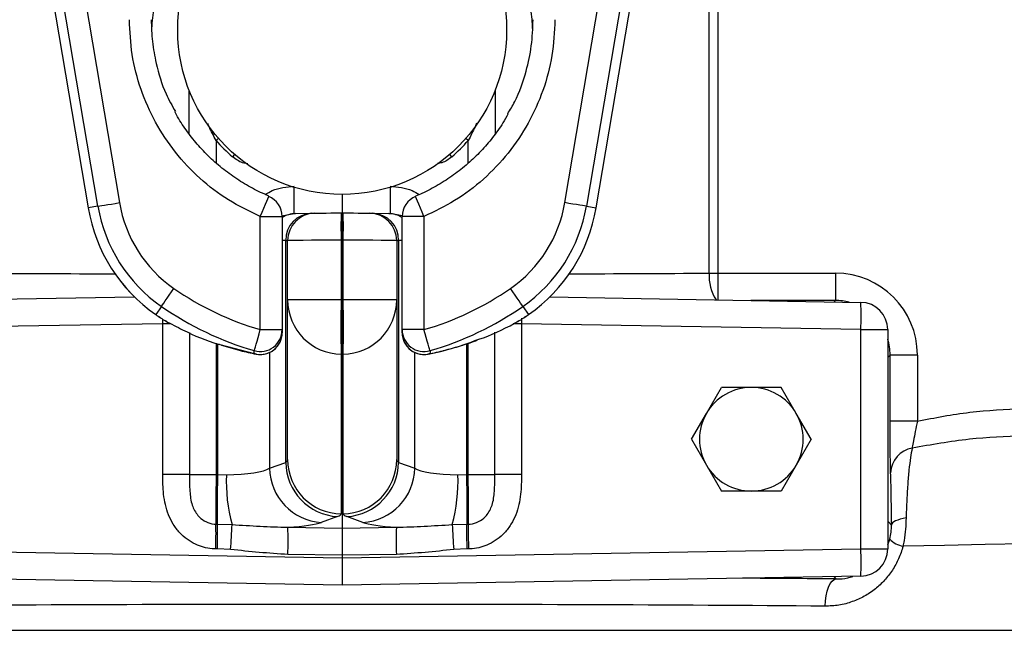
# Model space of a CAD drawing. Header units: millimetres. Extents: x 2741 to 5178, y 1680 to 6494.
# Tile 4 of 30: x 3678 to 4039, y 3010 to 3234. Entities that reach past the tile are written whole.
import ezdxf

# ---------------------------------------------------------------- set-up
doc = ezdxf.new("R2010")
doc.units = ezdxf.units.MM
doc.header["$LTSCALE"] = 2

msp = doc.modelspace()

# ---------------------------------------------------------------- linework, layer by layer
at = {"color": 7, "linetype": 'Continuous', "lineweight": 25}
for p, q in [((3656.95, 3439.75), (3703.44, 3165.15)), ((3656.96, 3439.75), (3703.44, 3165.15)), ((3889.67, 3165.15), (3936.16, 3439.75)), ((3889.68, 3165.15), (3936.16, 3439.75)), ((3931.15, 3141.26), (3931.15, 3345.41)), ((3934.27, 3345.41), (3934.27, 3141.26)), ((3707.02, 3165.76), (3692.71, 3250.28)), ((3700.6, 3251.61), (3714.91, 3167.09)), ((3878.21, 3167.09), (3892.52, 3251.61)), ((3900.4, 3250.28), (3886.09, 3165.76)), ((3740.51, 3192.27), (3740.51, 3208.14)), ((3852.61, 3208.14), (3852.61, 3192.22)), ((3796.56, 3170.09), (3796.56, 3163.39)), ((3707.02, 3165.76), (3703.44, 3165.15)), ((3703.44, 3165.15), (3703.44, 3165.15)), ((3779.44, 3163.09), (3785.36, 3163.19)), ((3796.21, 3163.38), (3796.56, 3163.39)), ((3796.56, 3163.39), (3796.91, 3163.38)), ((3796.56, 3163.39), (3796.56, 3153.39)), ((3807.75, 3163.19), (3813.68, 3163.09)), ((3886.09, 3165.76), (3889.67, 3165.15)), ((3889.67, 3165.15), (3889.68, 3165.15)), ((3766.56, 3120.55), (3766.56, 3162.02)), ((3766.56, 3162.02), (3774.56, 3162.02)), ((3774.56, 3162.02), (3774.56, 3120.55)), ((3826.56, 3162.02), (3818.56, 3162.02)), ((3818.56, 3120.55), (3818.56, 3162.02)), ((3826.56, 3162.02), (3826.56, 3120.55)), ((3775.88, 3071.93), (3775.88, 3153.19)), ((3776.56, 3131.47), (3776.56, 3153.21)), ((3796.56, 3153.39), (3796.21, 3153.38)), ((3796.21, 3153.38), (3796.21, 3131.47)), ((3796.91, 3153.38), (3796.56, 3153.39)), ((3796.56, 3153.39), (3796.56, 3131.46)), ((3796.91, 3131.47), (3796.91, 3153.38)), ((3816.56, 3153.21), (3816.56, 3131.47)), ((3817.24, 3153.19), (3817.24, 3071.93)), ((3931.15, 3141.26), (3934.27, 3141.26)), ((3934.27, 3141.26), (3977.44, 3141.26)), ((3977.44, 3141.26), (3977.44, 3131.26)), ((3606.38, 3130.56), (3720.44, 3132.55)), ((3796.21, 3131.47), (3776.56, 3131.47)), ((3776.56, 3072.95), (3776.56, 3131.47)), ((3796.21, 3131.47), (3796.56, 3131.46)), ((3796.56, 3131.46), (3796.91, 3131.47)), ((3796.56, 3131.46), (3796.56, 3111.56)), ((3816.56, 3131.47), (3796.91, 3131.47)), ((3816.56, 3131.47), (3816.56, 3072.95)), ((3872.68, 3132.55), (3986.73, 3130.56)), ((3730.31, 3129.07), (3728.24, 3126.08)), ((3862.8, 3129.07), (3864.88, 3126.08)), ((3730.8, 3122.73), (3606.38, 3120.56)), ((3730.8, 3067.46), (3730.8, 3122.73)), ((3732.25, 3123.43), (3731.75, 3123.74)), ((3861.37, 3123.74), (3860.86, 3123.43)), ((3862.31, 3122.73), (3862.31, 3067.46)), ((3986.73, 3120.56), (3862.31, 3122.73)), ((3766.56, 3120.55), (3774.56, 3120.55)), ((3774.56, 3120.55), (3774.56, 3119.44)), ((3826.56, 3120.55), (3818.56, 3120.55)), ((3818.56, 3119.44), (3818.56, 3120.55)), ((3986.73, 3040.21), (3986.73, 3120.56)), ((3986.73, 3120.56), (3996.56, 3120.56)), ((3996.56, 3120.56), (3996.56, 3040.21)), ((3765, 3111.6), (3764.36, 3111.76)), ((3796.56, 3111.56), (3796.21, 3111.57)), ((3796.21, 3111.57), (3796.21, 3053.06)), ((3796.91, 3111.57), (3796.56, 3111.56)), ((3796.56, 3111.56), (3796.56, 3047.81)), ((3796.91, 3053.06), (3796.91, 3111.57)), ((3997.43, 3111.26), (3996.56, 3110.39)), ((3997.43, 3087.04), (3997.43, 3111.26)), ((4007.43, 3111.26), (3997.43, 3111.26)), ((4007.43, 3111.26), (4007.43, 3087.04)), ((3930.1, 3089.89), (3935.59, 3099.39)), ((3963.01, 3089.89), (3957.53, 3099.39)), ((3924.62, 3080.39), (3930.1, 3089.89)), ((3968.5, 3080.39), (3963.01, 3089.89)), ((4007.43, 3087.04), (3997.43, 3087.04)), ((3924.62, 3080.39), (3930.1, 3070.89)), ((3968.5, 3080.39), (3963.01, 3070.89)), ((3769.95, 3069.8), (3775.88, 3071.93)), ((3817.24, 3071.93), (3823.16, 3069.8)), ((3930.1, 3070.89), (3935.59, 3061.39)), ((3963.01, 3070.89), (3957.53, 3061.39)), ((3740.57, 3067.46), (3730.8, 3067.46)), ((3740.57, 3067.46), (3750.34, 3067.46)), ((3750.34, 3067.46), (3750.98, 3067.45)), ((3750.98, 3067.45), (3754.11, 3067.41)), ((3839, 3067.41), (3842.13, 3067.45)), ((3842.13, 3067.45), (3842.78, 3067.46)), ((3842.78, 3067.46), (3852.55, 3067.46)), ((3862.31, 3067.46), (3852.55, 3067.46)), ((3794.85, 3052.03), (3788.92, 3049.9)), ((3804.19, 3049.9), (3798.27, 3052.03)), ((3996.56, 3050.38), (3997.97, 3048.97)), ((3750.29, 3049.29), (3750.9, 3049.28)), ((3750.9, 3049.28), (3756.19, 3049.13)), ((3776.68, 3048.12), (3796.56, 3047.81)), ((3796.56, 3047.81), (3816.44, 3048.12)), ((3796.56, 3047.81), (3796.56, 3037.86)), ((3836.93, 3049.13), (3842.21, 3049.28)), ((3842.21, 3049.28), (3842.82, 3049.29)), ((3996.56, 3041.76), (3997.3, 3043.79)), ((3606.38, 3040.21), (3796.56, 3036.89)), ((3750.86, 3040.19), (3750.25, 3040.2)), ((3755.66, 3039.99), (3750.86, 3040.19)), ((3796.56, 3036.89), (3986.73, 3040.21)), ((3842.26, 3040.19), (3837.45, 3039.99)), ((3842.86, 3040.2), (3842.26, 3040.19)), ((3986.73, 3040.21), (3996.56, 3040.21)), ((3796.56, 3037.86), (3776.68, 3038.17)), ((3816.44, 3038.17), (3796.56, 3037.86)), ((3796.56, 3037.86), (3796.56, 3036.89)), ((3796.56, 3036.89), (3796.56, 3026.89)), ((3796.56, 3026.89), (3606.38, 3030.21)), ((3986.73, 3030.21), (3796.56, 3026.89))]:
    msp.add_line(p, q, dxfattribs=at)
at = {"color": 8, "linetype": 'Continuous', "lineweight": 25}
for p, q in [((3750.34, 3189.89), (3750.34, 3181.69)), ((3842.78, 3181.54), (3842.78, 3189.89)), ((3774.5, 3162.32), (3778.91, 3163.08)), ((3818.62, 3162.32), (3814.2, 3163.08)), ((3775.88, 3153.19), (3774.56, 3153.17)), ((3818.56, 3153.17), (3817.24, 3153.19)), ((3934.27, 3141.26), (3934.27, 3131.47)), ((3977.44, 3131.26), (3946.38, 3131.26)), ((3976.9, 3130.73), (3977.44, 3131.26)), ((3730.8, 3122.73), (3730.78, 3124.36)), ((3733.76, 3122.73), (3730.8, 3122.73)), ((3862.31, 3122.73), (3859.2, 3122.73)), ((3740.57, 3119.51), (3740.57, 3067.46)), ((3852.55, 3067.46), (3852.55, 3119.58)), ((3750.34, 3115.6), (3750.34, 3067.46)), ((3750.98, 3067.45), (3750.98, 3115.34)), ((3842.13, 3115.35), (3842.13, 3067.45)), ((3842.78, 3067.46), (3842.78, 3115.58)), ((3751.76, 3115.11), (3764.36, 3111.76)), ((3769.95, 3112.2), (3769.95, 3069.8)), ((3823.16, 3069.8), (3823.16, 3112.2)), ((3828.75, 3111.76), (3828.11, 3111.6)), ((3977.73, 3029.22), (3976.9, 3030.04)), ((3364.56, 3010.39), (4228.56, 3010.39))]:
    msp.add_line(p, q, dxfattribs=at)
at = {"color": 8, "linetype": 'Continuous', "lineweight": 25, "flags": 128}
for points in [[(3751.2, 3190.65), (3751.16, 3190.61), (3750.34, 3189.89)], [(3842.78, 3189.89), (3841.96, 3190.61), (3841.91, 3190.65)], [(3757.08, 3184.8), (3757.05, 3184.76), (3756.33, 3183.93)], [(3836.78, 3183.92), (3836.06, 3184.75), (3836.03, 3184.8)], [(3766.56, 3162.02), (3767.22, 3163.61), (3767.85, 3165.12), (3768.42, 3166.49), (3768.9, 3167.64), (3769.28, 3168.54), (3769.53, 3169.13), (3769.63, 3169.39), (3769.64, 3169.4)], [(3826.56, 3162.02), (3825.9, 3163.61), (3825.26, 3165.12), (3824.69, 3166.49), (3824.21, 3167.64), (3823.84, 3168.54), (3823.59, 3169.13), (3823.48, 3169.39), (3823.48, 3169.4)], [(4046.82, 3042.06), (4032.33, 3041.78), (4017.44, 3041.5), (4002.2, 3041.21)]]:
    msp.add_lwpolyline(points, dxfattribs=at)
at = {"color": 7, "linetype": 'Continuous', "lineweight": 25, "flags": 128}
for points in [[(3707.02, 3165.76), (3707.22, 3165.79), (3707.7, 3165.87), (3708.44, 3166), (3709.43, 3166.16), (3710.61, 3166.36), (3711.95, 3166.59), (3713.4, 3166.84), (3714.91, 3167.09)], [(3886.09, 3165.76), (3885.89, 3165.79), (3885.42, 3165.87), (3884.67, 3166), (3883.69, 3166.16), (3882.51, 3166.36), (3881.16, 3166.59), (3879.71, 3166.84), (3878.21, 3167.09)], [(3778.91, 3163.08), (3779.1, 3163.08), (3779.27, 3163.08), (3779.44, 3163.09)], [(3785.36, 3163.19), (3785.93, 3163.2), (3786.27, 3163.21), (3786.38, 3163.21)], [(3786.38, 3163.21), (3786.57, 3163.21), (3787.13, 3163.22), (3788.03, 3163.24), (3789.25, 3163.26), (3790.74, 3163.28), (3792.44, 3163.31), (3794.28, 3163.35), (3796.21, 3163.38)], [(3796.91, 3163.38), (3798.83, 3163.35), (3800.68, 3163.31), (3802.38, 3163.28), (3803.86, 3163.26), (3805.08, 3163.24), (3805.99, 3163.22), (3806.54, 3163.21), (3806.73, 3163.21)], [(3806.73, 3163.21), (3806.85, 3163.21), (3807.19, 3163.2), (3807.75, 3163.19)], [(3796.21, 3153.38), (3792.36, 3153.35), (3788.66, 3153.32), (3785.27, 3153.29), (3782.29, 3153.26), (3779.86, 3153.24), (3778.05, 3153.22), (3776.93, 3153.21), (3776.56, 3153.21)], [(3816.56, 3153.21), (3816.18, 3153.21), (3815.07, 3153.22), (3813.26, 3153.24), (3810.82, 3153.26), (3807.85, 3153.29), (3804.45, 3153.32), (3800.76, 3153.35), (3796.91, 3153.38)], [(3730.31, 3129.07), (3730.42, 3129.23), (3730.7, 3129.63), (3731.13, 3130.25), (3731.7, 3131.07), (3732.39, 3132.05), (3733.16, 3133.17), (3734, 3134.38), (3734.87, 3135.63)], [(3862.8, 3129.07), (3862.69, 3129.23), (3862.41, 3129.63), (3861.98, 3130.25), (3861.41, 3131.07), (3860.73, 3132.05), (3859.95, 3133.17), (3859.11, 3134.38), (3858.24, 3135.63)], [(3764.34, 3112.87), (3764.39, 3113.06), (3764.53, 3113.53), (3764.74, 3114.25), (3765.01, 3115.21), (3765.35, 3116.36), (3765.73, 3117.67), (3766.13, 3119.08), (3766.56, 3120.55)], [(3828.78, 3112.87), (3828.72, 3113.06), (3828.59, 3113.53), (3828.38, 3114.25), (3828.1, 3115.21), (3827.77, 3116.36), (3827.39, 3117.67), (3826.98, 3119.08), (3826.56, 3120.55)], [(3764.36, 3111.76), (3764.35, 3112.34), (3764.34, 3112.87)], [(3828.78, 3112.87), (3828.77, 3112.28), (3828.75, 3111.76)], [(3750.9, 3049.28), (3750.88, 3050.65), (3750.87, 3052.36), (3750.86, 3054.38), (3750.87, 3056.66), (3750.88, 3059.16), (3750.91, 3061.83), (3750.94, 3064.61), (3750.98, 3067.45)], [(3842.13, 3067.45), (3842.17, 3064.61), (3842.21, 3061.83), (3842.23, 3059.16), (3842.25, 3056.66), (3842.25, 3054.38), (3842.25, 3052.36), (3842.24, 3050.65), (3842.21, 3049.28)], [(4003.32, 3051.55), (4002.18, 3051.34), (4001.14, 3051.09), (4000.23, 3050.8), (3999.45, 3050.47), (3998.83, 3050.12), (3998.37, 3049.75), (3998.08, 3049.36), (3997.97, 3048.97)], [(3973.63, 3019.22), (3973.72, 3021.15), (3973.96, 3023.01), (3974.34, 3024.72), (3974.85, 3026.23), (3975.47, 3027.48), (3976.18, 3028.41), (3976.94, 3029), (3977.73, 3029.22)]]:
    msp.add_lwpolyline(points, dxfattribs=at)
at = {"color": 7, "linetype": 'Continuous', "lineweight": 25}
msp.add_circle((3796.56, 3230.39), 60.3, dxfattribs=at)
for centre, radius, start, end in [((3766.56, 3162.02), 8, 0, 67.3483), ((3826.56, 3162.02), 8, 112.6517, 180), ((3762.32, 3175.12), 48.08, 189.6078, 235.2007), ((3830.8, 3175.12), 48.08, 304.7993, 350.3922), ((3762.32, 3175.12), 59.72, 189.6078, 235.2007), ((3762.32, 3175.12), 59.71, 189.6078, 235.2007), ((3762.32, 3175.12), 56.08, 189.6078, 235.2007), ((3785.7, 3153.37), 9.83, 91.9892, 181.0322), ((3786.56, 3153.21), 10, 91, 180), ((3939.49, 3158.38), 143.37, 178.0017, 181.9983), ((3653.63, 3158.38), 143.37, 358.0017, 1.9983), ((3806.56, 3153.21), 10, 0, 89), ((3807.41, 3153.37), 9.83, 358.9678, 88.0108), ((3821.84, 3621.18), 458.17, 268.9791, 269.0448), ((3830.8, 3175.12), 56.08, 304.7993, 350.3922), ((3830.8, 3175.12), 59.72, 304.7993, 350.3922), ((3830.8, 3175.12), 59.71, 304.7993, 350.3922), ((3768.55, 3445.43), 292.33, 271.4362, 271.5698), ((3824.57, 3445.43), 292.33, 268.4302, 268.5638), ((3796.56, 3224.39), 108.08, 235.2007, 253.8853), ((3796.56, 3224.39), 108.08, 286.1147, 304.7993), ((3796.5, 3131.51), 19.95, 180.1425, 269.1501), ((4152.55, 3121.52), 356.48, 178.4009, 181.5991), ((3440.57, 3121.52), 356.48, 358.4009, 1.5991), ((3796.61, 3131.51), 19.95, 270.8499, 359.8575), ((3843.46, 3125.56), 143.36, 358.0015, 1.9985), ((3986.56, 3120.56), 10, 0, 89), ((3796.56, 3224.39), 119.72, 235.2007, 237.2212), ((3796.56, 3224.39), 119.71, 235.2007, 237.2212), ((3796.56, 3224.39), 116.08, 235.2007, 253.8853), ((3796.56, 3224.39), 116.08, 286.1147, 304.7993), ((3796.56, 3224.39), 119.72, 302.7788, 304.7993), ((3796.56, 3224.39), 119.71, 302.7788, 304.7993), ((3736.07, 3130.46), 8, 237.2212, 241.4689), ((3857.04, 3130.46), 8, 298.5311, 302.7788), ((3766.56, 3120.55), 8, 253.885, 359.9734), ((3766.56, 3119.45), 8, 254.0457, 359.9735), ((3766.56, 3119.44), 8, 258.7899, 0), ((3826.56, 3120.55), 8, 180.0266, 286.115), ((3826.56, 3119.44), 8, 180, 281.2101), ((3826.56, 3119.45), 8, 180.0265, 285.9543), ((3946.56, 3080.39), 19, 90, 150), ((3946.56, 3080.39), 19, 30, 90), ((3946.56, 3080.39), 19, 150, 210), ((3946.56, 3080.39), 19, 330, 30), ((4007.16, 3067.75), 9.52, 99.8862, 177.7905), ((3796.1, 3072.22), 20.23, 180.8303, 266.4411), ((3796.5, 3073), 19.95, 180.1432, 269.1487), ((3796.61, 3073), 19.95, 270.8513, 359.8568), ((3797.01, 3072.22), 20.23, 273.5589, 359.1697), ((3790.18, 3070.09), 20.23, 180.8303, 266.4411), ((3802.94, 3070.09), 20.23, 273.5589, 359.1697), ((3946.56, 3080.39), 19, 210, 270), ((3946.56, 3080.39), 19, 270, 330), ((3815.21, 3065.08), 61.14, 177.8205, 195.1268), ((3777.9, 3065.08), 61.14, 344.8732, 2.1795), ((3449.47, 3046.12), 300.84, 358.8723, 0.6031), ((3450.07, 3046.11), 300.85, 358.8723, 0.6031), ((3462.35, 3061.52), 294.1, 355.801, 357.5847), ((3598.49, 3043.15), 178.25, 358.4011, 1.5989), ((3994.62, 3043.15), 178.25, 178.4011, 181.5989), ((4130.76, 3061.52), 294.1, 182.4153, 184.199), ((4143.04, 3046.11), 300.85, 179.3969, 181.1277), ((4143.64, 3046.12), 300.84, 179.3969, 181.1277), ((4003.86, 3050.3), 9.24, 224.7614, 259.633), ((3843.48, 3035.21), 143.34, 358.0013, 1.9987), ((3986.56, 3040.21), 10, 271, 0)]:
    msp.add_arc(centre, radius, start, end, dxfattribs=at)
at = {"color": 8, "linetype": 'Continuous', "lineweight": 25}
for centre, radius, start, end in [((3639.07, 3167.99), 139.93, 357.9889, 1.9392), ((3954.05, 3167.99), 139.93, 178.0608, 182.0111), ((3779.61, 3153.67), 9.41, 91.0658, 122.4814), ((3813.5, 3153.67), 9.41, 57.5186, 88.9342), ((3946.35, 3139.95), 15.25, 175.0846, 213.7276)]:
    msp.add_arc(centre, radius, start, end, dxfattribs=at)
at = {"color": 7, "linetype": 'Continuous', "lineweight": 25}
for centre, major_axis, ratio, start_param, end_param in [((3796.57, 3230.39), (61.46, 0), 0.999999, 3.860926, 3.998616), ((3796.55, 3230.39), (61.46, 0), 0.999999, 5.426068, 5.563852), ((3977.43, 3111.26), (-21.22, -21.22), 0.999695, 2.356347, 3.926839), ((3756.56, 3073.66), (20, -0.73), 0.2023, 6.028788, 6.290587), ((3836.56, 3073.66), (20, 0.73), 0.2023, 3.134191, 3.39599), ((3750.63, 3071.52), (20, -0.73), 0.2023, 4.894663, 6.028788), ((3842.48, 3071.52), (20, 0.73), 0.2023, 3.39599, 4.530115), ((3750.51, 3067.47), (0.16, 20), 0.008725, 1.571003, 2.71146), ((3842.61, 3067.47), (-0.16, 20), 0.008725, 3.571725, 4.712183), ((3756.21, 3053.76), (40, -0.71), 0.101248, 6.023181, 6.28498), ((3836.91, 3053.76), (40, 0.71), 0.101248, 3.139798, 3.401597), ((3750.29, 3051.63), (40, -0.71), 0.101248, 5.434655, 6.023181), ((3842.83, 3051.63), (40, 0.71), 0.101248, 3.401597, 3.990123), ((3796.56, 3012.18), (432, 0), 0.017859, 1.14846, 1.993133)]:
    msp.add_ellipse(centre, major_axis=major_axis, ratio=ratio, start_param=start_param, end_param=end_param, dxfattribs=at)
at = {"color": 8, "linetype": 'Continuous', "lineweight": 25}
for centre, major_axis, ratio, start_param, end_param in [((3796.56, 3148.59), (432, 0), 0.017859, 4.395554, 4.518427), ((3796.56, 3148.59), (432, 0), 0.017859, 4.906351, 5.029224), ((3977.43, 3111.26), (14.15, 14.15), 0.999391, 0.53368, 0.785246), ((3977.43, 3111.26), (14.15, 14.15), 0.999391, 5.497939, 5.795076), ((3796.56, 3022.18), (442, 0), 0.017455, 1.14846, 1.232354)]:
    msp.add_ellipse(centre, major_axis=major_axis, ratio=ratio, start_param=start_param, end_param=end_param, dxfattribs=at)
at = {"color": 7, "linetype": 'Continuous', "lineweight": 25}
for points, knots in [([(3857.13, 3260.72), (3858.66, 3257.92), (3862.11, 3251.61), (3864.77, 3242.24), (3866.13, 3234.89), (3866.27, 3231.43), (3866.31, 3230.46)], [0, 0, 0, 0, 0.299191, 0.67474, 0.909174, 1, 1, 1, 1]), ([(3726.79, 3229.97), (3726.85, 3231.24), (3727.01, 3235.23), (3728.53, 3242.98), (3731.1, 3251.78), (3734.22, 3257.36), (3735.44, 3259.53)], [0, 0, 0, 0, 0.123313, 0.384292, 0.760272, 1, 1, 1, 1]), ([(3766.56, 3162.02), (3762.59, 3163.91), (3754.67, 3167.69), (3744.18, 3175.77), (3735.15, 3185.38), (3727.83, 3196.39), (3722.53, 3208.48), (3719.17, 3221.19), (3718.76, 3229.86), (3718.56, 3234.13)], [0, 0, 0, 0, 0.143317, 0.286635, 0.429944, 0.573253, 0.716721, 0.860191, 1, 1, 1, 1]), ([(3726.56, 3234.13), (3726.64, 3231.46), (3726.82, 3226.08), (3728.5, 3216.94), (3731.09, 3208.18), (3734.2, 3202.62), (3735.4, 3200.47)], [0, 0, 0, 0, 0.227645, 0.458297, 0.790588, 1, 1, 1, 1]), ([(3874.56, 3234.13), (3874.34, 3229.74), (3873.9, 3220.94), (3870.48, 3208.12), (3865.07, 3196.05), (3857.72, 3185.03), (3848.58, 3175.48), (3838.18, 3167.52), (3830.38, 3163.83), (3826.56, 3162.02)], [0, 0, 0, 0, 0.143689, 0.287377, 0.431071, 0.574765, 0.718349, 0.861933, 1, 1, 1, 1]), ([(3857.26, 3199.64), (3858.16, 3201.11), (3861.12, 3206), (3863.97, 3214.47), (3866.19, 3224.58), (3866.44, 3230.93), (3866.56, 3234.13)], [0, 0, 0, 0, 0.14241, 0.47385, 0.734517, 1, 1, 1, 1]), ([(3769.68, 3169.49), (3767.66, 3170.4), (3763.61, 3172.24), (3757.86, 3175.72), (3752.42, 3179.69), (3747.39, 3184.16), (3742.83, 3189.05), (3738.85, 3194.34), (3736.33, 3198.14), (3735.3, 3200.24), (3735.23, 3200.37)], [0, 0, 0, 0, 0.140897, 0.283485, 0.426487, 0.569149, 0.710912, 0.851391, 0.990356, 1, 1, 1, 1]), ([(3857.36, 3199.57), (3856.75, 3198.47), (3855.08, 3195.45), (3851.76, 3190.87), (3847.47, 3185.88), (3842.69, 3181.31), (3837.47, 3177.16), (3831.83, 3173.53), (3827.12, 3170.97), (3824.24, 3169.83), (3823.43, 3169.51)], [0, 0, 0, 0, 0.081579, 0.224362, 0.366142, 0.508909, 0.653166, 0.798396, 0.944007, 1, 1, 1, 1]), ([(3731.75, 3123.74), (3733.86, 3122.64), (3740.28, 3119.3), (3746.96, 3116.38), (3751.55, 3115.17), (3751.76, 3115.11)], [0, 0, 0, 0, 0.318953, 0.970122, 1, 1, 1, 1]), ([(3846.67, 3117.04), (3847.23, 3117.22), (3852.17, 3118.81), (3857.04, 3121.42), (3861.37, 3123.74)], [0, 0, 0, 0, 0.112541, 1, 1, 1, 1]), ([(3834.7, 3113.16), (3836.72, 3113.68), (3840.53, 3114.67), (3844.32, 3116.1), (3846.1, 3116.77)], [0, 0, 0, 0, 0.531649, 1, 1, 1, 1]), ([(3752.35, 3114.89), (3754.62, 3114.19), (3758.83, 3112.89), (3763.05, 3112.01), (3765, 3111.6)], [0, 0, 0, 0, 0.53904, 1, 1, 1, 1]), ([(3828.11, 3111.6), (3829.62, 3111.9), (3831.82, 3112.33), (3834.01, 3112.96), (3834.7, 3113.16)], [0, 0, 0, 0, 0.685751, 1, 1, 1, 1]), ([(3946.56, 3099.39), (3943.79, 3099.39), (3940.11, 3099.39), (3936.49, 3099.39), (3935.59, 3099.39)], [0, 0, 0, 0, 0.751883, 1, 1, 1, 1]), ([(3957.53, 3099.39), (3957.42, 3099.39), (3953.8, 3099.39), (3950.13, 3099.39), (3946.56, 3099.39)], [0, 0, 0, 0, 0.029873, 1, 1, 1, 1]), ([(4007.43, 3087.04), (4013.82, 3088.27), (4026.64, 3090.75), (4039.7, 3091.35), (4046.25, 3091.65)], [0, 0, 0, 0, 0.497722, 1, 1, 1, 1]), ([(3997.65, 3068.11), (3997.62, 3069.18), (3997.55, 3071.32), (3997.47, 3076.83), (3997.44, 3082.31), (3997.43, 3085.82), (3997.43, 3087.04)], [0, 0, 0, 0, 0.280582, 0.560956, 0.846475, 1, 1, 1, 1]), ([(4007.43, 3087.04), (4007.18, 3085.75), (4006.66, 3083.16), (4006, 3079.77), (4005.65, 3077.89), (4005.55, 3077.24), (4005.53, 3077.12)], [0, 0, 0, 0, 0.315519, 0.631481, 0.932643, 1, 1, 1, 1]), ([(4046.43, 3081.66), (4039.78, 3081.37), (4026.05, 3080.77), (4012.51, 3078.36), (4005.53, 3077.12)], [0, 0, 0, 0, 0.484051, 1, 1, 1, 1]), ([(4005.53, 3077.12), (4005.32, 3076.04), (4004.9, 3073.86), (4004.35, 3069.27), (4003.88, 3063.77), (4003.52, 3057.83), (4003.38, 3053.52), (4003.32, 3051.55)], [0, 0, 0, 0, 0.204016, 0.414018, 0.615802, 0.824406, 1, 1, 1, 1]), ([(3750.25, 3040.2), (3749.79, 3040.22), (3747.21, 3040.32), (3743.49, 3041.37), (3739.63, 3043.68), (3736.86, 3046.13), (3734.55, 3049.17), (3732.21, 3053.84), (3730.89, 3060.08), (3730.83, 3065.06), (3730.8, 3067.46)], [0, 0, 0, 0, 0.036932, 0.205772, 0.300003, 0.394271, 0.498515, 0.602864, 0.808672, 1, 1, 1, 1]), ([(3740.57, 3067.46), (3740.58, 3065.41), (3740.59, 3061.6), (3741.25, 3056.48), (3743.2, 3052.67), (3745.27, 3050.9), (3747.26, 3049.8), (3748.77, 3049.35), (3750.06, 3049.3), (3750.29, 3049.29)], [0, 0, 0, 0, 0.264574, 0.490151, 0.677458, 0.804539, 0.83375, 0.970254, 1, 1, 1, 1]), ([(3842.82, 3049.29), (3843.05, 3049.3), (3844.35, 3049.35), (3846.63, 3050.03), (3848.49, 3051.41), (3850.27, 3053.38), (3851.87, 3056.48), (3852.52, 3061.6), (3852.54, 3065.41), (3852.55, 3067.46)], [0, 0, 0, 0, 0.029748, 0.166261, 0.297096, 0.322495, 0.509815, 0.735408, 1, 1, 1, 1]), ([(3862.31, 3067.46), (3862.28, 3065.06), (3862.22, 3060.08), (3860.91, 3053.84), (3858.56, 3049.17), (3856.25, 3046.13), (3853.48, 3043.68), (3849.62, 3041.37), (3845.9, 3040.32), (3843.33, 3040.22), (3842.86, 3040.2)], [0, 0, 0, 0, 0.191328, 0.397136, 0.501485, 0.605729, 0.699997, 0.794228, 0.963068, 1, 1, 1, 1]), ([(3997.97, 3048.97), (3997.96, 3050.49), (3997.94, 3053.57), (3997.89, 3057.7), (3997.84, 3061.37), (3997.76, 3065.13), (3997.69, 3066.98), (3997.65, 3068.11)], [0, 0, 0, 0, 0.1770601, 0.3597422, 0.5366672, 0.7179513, 1, 1, 1, 1]), ([(3946.56, 3061.39), (3943.79, 3061.39), (3940.11, 3061.39), (3936.49, 3061.39), (3935.59, 3061.39)], [0, 0, 0, 0, 0.751883, 1, 1, 1, 1]), ([(3957.53, 3061.39), (3957.42, 3061.39), (3953.8, 3061.39), (3950.13, 3061.39), (3946.56, 3061.39)], [0, 0, 0, 0, 0.029873, 1, 1, 1, 1]), ([(4003.32, 3051.55), (4003.26, 3050.2), (4003.14, 3047.46), (4002.7, 3043.96), (4002.32, 3041.88), (4002.2, 3041.21)], [0, 0, 0, 0, 0.396328, 0.804124, 1, 1, 1, 1]), ([(3756.19, 3049.13), (3759.62, 3048.91), (3766.5, 3048.48), (3773.28, 3048.24), (3776.68, 3048.12)], [0, 0, 0, 0, 0.498694, 1, 1, 1, 1]), ([(3816.44, 3048.12), (3819.82, 3048.24), (3826.6, 3048.48), (3833.48, 3048.91), (3836.93, 3049.13)], [0, 0, 0, 0, 0.499067, 1, 1, 1, 1]), ([(3997.3, 3043.79), (3997.5, 3044.64), (3997.91, 3046.4), (3997.95, 3048.09), (3997.97, 3048.97)], [0, 0, 0, 0, 0.483761, 1, 1, 1, 1]), ([(3776.68, 3038.17), (3773.17, 3038.4), (3766.15, 3038.86), (3759.16, 3039.61), (3755.66, 3039.99)], [0, 0, 0, 0, 0.499503, 1, 1, 1, 1]), ([(3837.45, 3039.99), (3833.96, 3039.61), (3826.97, 3038.86), (3819.95, 3038.4), (3816.44, 3038.17)], [0, 0, 0, 0, 0.50012, 1, 1, 1, 1]), ([(4002.2, 3041.21), (4001.71, 3039.66), (4000.72, 3036.55), (3998.38, 3032.36), (3995.49, 3028.64), (3992.03, 3025.41), (3988.05, 3022.75), (3983.55, 3020.73), (3978.71, 3019.44), (3975.32, 3019.29), (3973.63, 3019.22)], [0, 0, 0, 0, 0.119163, 0.238375, 0.357116, 0.475902, 0.603454, 0.731036, 0.865518, 1, 1, 1, 1]), ([(3977.73, 3029.22), (3979.14, 3029.25), (3981.2, 3029.29), (3983.14, 3029.95), (3983.76, 3030.16)], [0, 0, 0, 0, 0.684114, 1, 1, 1, 1])]:
    msp.add_open_spline(points, degree=3, knots=knots, dxfattribs=at)
at = {"color": 8, "linetype": 'Continuous', "lineweight": 25}
for points, knots in [([(3750.34, 3189.89), (3749.44, 3191.56), (3748.36, 3193.58), (3747.51, 3195.67), (3747.36, 3196.04)], [0, 0, 0, 0, 0.824571, 1, 1, 1, 1]), ([(3845.84, 3196.25), (3845.66, 3195.8), (3844.78, 3193.64), (3843.67, 3191.55), (3842.78, 3189.89)], [0, 0, 0, 0, 0.207009, 1, 1, 1, 1]), ([(3761.95, 3181.36), (3761.31, 3181.45), (3759.22, 3181.73), (3757.52, 3183.03), (3756.33, 3183.93)], [0, 0, 0, 0, 0.303979, 1, 1, 1, 1]), ([(3836.78, 3183.92), (3836.74, 3183.89), (3835.65, 3182.96), (3833.94, 3181.78), (3832.03, 3181.51), (3831.5, 3181.43)], [0, 0, 0, 0, 0.029551, 0.725967, 1, 1, 1, 1]), ([(3768.39, 3170.1), (3769.21, 3170.61), (3771.2, 3171.83), (3774.83, 3172.75), (3777.55, 3172.97), (3778.91, 3173.08)], [0, 0, 0, 0, 0.259985, 0.630111, 1, 1, 1, 1]), ([(3814.2, 3173.08), (3815.56, 3172.97), (3818.28, 3172.75), (3821.94, 3171.82), (3823.95, 3170.58), (3824.8, 3170.06)], [0, 0, 0, 0, 0.367214, 0.734664, 1, 1, 1, 1]), ([(3862.32, 3124.75), (3862.32, 3124.52), (3862.3, 3123.87), (3862.31, 3123.18), (3862.31, 3122.73)], [0, 0, 0, 0, 0.352904, 1, 1, 1, 1]), ([(3828.75, 3111.76), (3830.91, 3112.22), (3836.91, 3113.53), (3842.86, 3115.67), (3846.67, 3117.04)], [0, 0, 0, 0, 0.359468, 1, 1, 1, 1])]:
    msp.add_open_spline(points, degree=3, knots=knots, dxfattribs=at)

doc.saveas('drawing.dxf')
